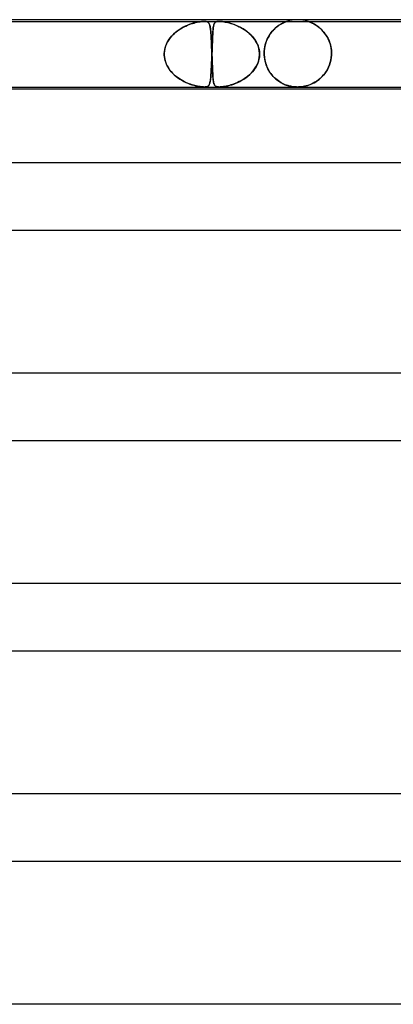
# Model space of a CAD drawing. Header units: millimetres. Extents: x -385 to 385, y -2 to 250.
# Tile 32 of 84: x -101 to -78, y 192 to 250. Entities that reach past the tile are written whole.
import ezdxf

# ---------------------------------------------------------------- set-up
doc = ezdxf.new("R2010")
doc.units = ezdxf.units.MM
doc.layers.add('HIDDEN', color=7, linetype='Continuous')
doc.layers.add('THICK', color=7, linetype='Continuous')

msp = doc.modelspace()

# ---------------------------------------------------------------- linework, layer by layer
at = {"layer": 'HIDDEN'}
for p, q in [((-103.503, 249.9), (-89.537, 249.9)), ((-90.235, 249.776), (-90.142, 249.803)), ((-90.091, 249.816), (-90.199, 249.787)), ((-90.142, 249.803), (-90.051, 249.826)), ((-89.989, 249.841), (-90.091, 249.816)), ((-90.051, 249.826), (-89.959, 249.847)), ((-89.89, 249.861), (-89.989, 249.841)), ((-89.959, 249.847), (-89.866, 249.865)), ((-89.793, 249.878), (-89.89, 249.861)), ((-89.866, 249.865), (-89.777, 249.88)), ((-89.7, 249.89), (-89.793, 249.878)), ((-89.777, 249.88), (-89.691, 249.891)), ((-89.614, 249.897), (-89.7, 249.89)), ((-89.691, 249.891), (-89.611, 249.898)), ((-89.537, 249.9), (-89.614, 249.897)), ((-89.611, 249.898), (-89.537, 249.9)), ((-89.537, 249.9), (-89.471, 249.897)), ((-89.473, 249.898), (-89.537, 249.9)), ((-89.537, 249.9), (-88.655, 249.9)), ((-89.421, 249.891), (-89.473, 249.898)), ((-89.471, 249.897), (-89.416, 249.89)), ((-89.378, 249.88), (-89.421, 249.891)), ((-89.416, 249.89), (-89.371, 249.878)), ((-89.343, 249.865), (-89.378, 249.88)), ((-89.371, 249.878), (-89.335, 249.861)), ((-89.314, 249.847), (-89.343, 249.865)), ((-89.335, 249.861), (-89.306, 249.841)), ((-89.291, 249.826), (-89.314, 249.847)), ((-89.306, 249.841), (-89.282, 249.816)), ((-89.271, 249.803), (-89.291, 249.826)), ((-89.282, 249.816), (-89.26, 249.787)), ((-89.254, 249.776), (-89.271, 249.803)), ((-88.943, 249.758), (-88.923, 249.795)), ((-88.917, 249.804), (-88.933, 249.778)), ((-88.923, 249.795), (-88.899, 249.826)), ((-88.899, 249.826), (-88.917, 249.804)), ((-88.899, 249.826), (-88.87, 249.851)), ((-88.878, 249.845), (-88.899, 249.826)), ((-88.854, 249.861), (-88.878, 249.845)), ((-88.87, 249.851), (-88.835, 249.871)), ((-88.827, 249.875), (-88.854, 249.861)), ((-88.835, 249.871), (-88.796, 249.885)), ((-88.794, 249.886), (-88.827, 249.875)), ((-88.796, 249.885), (-88.753, 249.894)), ((-88.754, 249.893), (-88.794, 249.886)), ((-88.708, 249.898), (-88.754, 249.893)), ((-88.753, 249.894), (-88.707, 249.898)), ((-88.654, 249.9), (-88.708, 249.898)), ((-88.707, 249.898), (-88.655, 249.9)), ((-88.655, 249.9), (-88.594, 249.898)), ((-88.654, 249.9), (-74.688, 249.9)), ((-88.594, 249.898), (-88.653, 249.9)), ((-88.528, 249.894), (-88.594, 249.898)), ((-88.594, 249.898), (-88.527, 249.894)), ((-88.449, 249.885), (-88.528, 249.894)), ((-88.527, 249.894), (-88.455, 249.886)), ((-88.455, 249.886), (-88.38, 249.875)), ((-88.356, 249.871), (-88.449, 249.885)), ((-88.38, 249.875), (-88.303, 249.862)), ((-88.25, 249.851), (-88.356, 249.871)), ((-88.303, 249.862), (-88.223, 249.846)), ((-88.137, 249.826), (-88.25, 249.851)), ((-88.223, 249.846), (-88.139, 249.827)), ((-88.139, 249.827), (-88.051, 249.804)), ((-88.019, 249.795), (-88.137, 249.826)), ((-88.051, 249.804), (-87.96, 249.778)), ((-87.896, 249.758), (-88.019, 249.795)), ((-84.878, 249.796), (-84.943, 249.762)), ((-84.925, 249.771), (-84.865, 249.802)), ((-84.817, 249.825), (-84.878, 249.796)), ((-84.865, 249.802), (-84.809, 249.828)), ((-84.764, 249.848), (-84.817, 249.825)), ((-84.809, 249.828), (-84.76, 249.85)), ((-84.72, 249.866), (-84.764, 249.848)), ((-84.76, 249.85), (-84.717, 249.867)), ((-84.687, 249.878), (-84.72, 249.866)), ((-84.717, 249.867), (-84.684, 249.879)), ((-84.663, 249.887), (-84.687, 249.878)), ((-84.684, 249.879), (-84.66, 249.888)), ((-84.646, 249.893), (-84.663, 249.887)), ((-84.66, 249.888), (-84.643, 249.894)), ((-84.635, 249.897), (-84.646, 249.893)), ((-84.643, 249.894), (-84.632, 249.898)), ((-84.628, 249.899), (-84.635, 249.897)), ((-84.632, 249.898), (-84.626, 249.9)), ((-84.625, 249.9), (-84.628, 249.899)), ((-84.626, 249.9), (-84.625, 249.9)), ((-83.374, 249.899), (-83.375, 249.9)), ((-83.375, 249.9), (-83.368, 249.898)), ((-83.364, 249.896), (-83.374, 249.899)), ((-83.368, 249.898), (-83.353, 249.893)), ((-83.343, 249.889), (-83.364, 249.896)), ((-83.353, 249.893), (-83.331, 249.885)), ((-83.311, 249.878), (-83.343, 249.889)), ((-83.331, 249.885), (-83.304, 249.875)), ((-83.266, 249.861), (-83.311, 249.878)), ((-83.304, 249.875), (-83.273, 249.863)), ((-83.273, 249.863), (-83.239, 249.85)), ((-83.21, 249.838), (-83.266, 249.861)), ((-83.239, 249.85), (-83.204, 249.835)), ((-83.144, 249.809), (-83.21, 249.838)), ((-83.204, 249.835), (-83.165, 249.818)), ((-83.165, 249.818), (-83.122, 249.798)), ((-83.071, 249.773), (-83.144, 249.809)), ((-83.122, 249.798), (-83.077, 249.776)), ((-91.254, 249.235), (-91.361, 249.139)), ((-91.313, 249.184), (-91.226, 249.259)), ((-91.143, 249.324), (-91.254, 249.235)), ((-91.226, 249.259), (-91.135, 249.33)), ((-91.028, 249.405), (-91.143, 249.324)), ((-91.135, 249.33), (-91.04, 249.397)), ((-91.04, 249.397), (-90.942, 249.46)), ((-90.91, 249.479), (-91.028, 249.405)), ((-90.942, 249.46), (-90.842, 249.519)), ((-90.79, 249.547), (-90.91, 249.479)), ((-90.842, 249.519), (-90.74, 249.573)), ((-90.67, 249.608), (-90.79, 249.547)), ((-90.74, 249.573), (-90.636, 249.623)), ((-90.548, 249.662), (-90.67, 249.608)), ((-90.636, 249.623), (-90.533, 249.669)), ((-90.429, 249.71), (-90.548, 249.662)), ((-90.533, 249.669), (-90.431, 249.709)), ((-90.431, 249.709), (-90.332, 249.745)), ((-90.312, 249.751), (-90.429, 249.71)), ((-90.332, 249.745), (-90.235, 249.776)), ((-90.199, 249.787), (-90.312, 249.751)), ((-89.26, 249.787), (-89.242, 249.751)), ((-89.239, 249.745), (-89.254, 249.776)), ((-89.242, 249.751), (-89.225, 249.71)), ((-89.225, 249.709), (-89.239, 249.745)), ((-89.225, 249.71), (-89.211, 249.662)), ((-89.212, 249.669), (-89.225, 249.709)), ((-89.201, 249.623), (-89.212, 249.669)), ((-89.211, 249.662), (-89.197, 249.608)), ((-89.191, 249.573), (-89.201, 249.623)), ((-89.197, 249.608), (-89.186, 249.547)), ((-89.181, 249.519), (-89.191, 249.573)), ((-89.186, 249.547), (-89.175, 249.479)), ((-89.173, 249.46), (-89.181, 249.519)), ((-89.175, 249.479), (-89.165, 249.405)), ((-89.165, 249.397), (-89.173, 249.46)), ((-89.165, 249.405), (-89.157, 249.324)), ((-89.157, 249.33), (-89.165, 249.397)), ((-89.151, 249.259), (-89.157, 249.33)), ((-89.157, 249.324), (-89.149, 249.235)), ((-89.144, 249.184), (-89.151, 249.259)), ((-89.149, 249.235), (-89.141, 249.139)), ((-89.033, 249.183), (-89.026, 249.282)), ((-89.028, 249.264), (-89.033, 249.186)), ((-89.022, 249.339), (-89.028, 249.264)), ((-89.026, 249.282), (-89.019, 249.374)), ((-89.015, 249.409), (-89.022, 249.339)), ((-89.019, 249.374), (-89.01, 249.458)), ((-89.008, 249.473), (-89.015, 249.409)), ((-89.01, 249.458), (-89, 249.535)), ((-89, 249.531), (-89.008, 249.473)), ((-89, 249.535), (-88.988, 249.603)), ((-88.992, 249.585), (-89, 249.531)), ((-88.982, 249.633), (-88.992, 249.585)), ((-88.988, 249.603), (-88.975, 249.663)), ((-88.972, 249.676), (-88.982, 249.633)), ((-88.975, 249.663), (-88.96, 249.714)), ((-88.96, 249.714), (-88.972, 249.676)), ((-88.96, 249.714), (-88.943, 249.758)), ((-88.947, 249.748), (-88.96, 249.714)), ((-88.933, 249.778), (-88.947, 249.748)), ((-87.96, 249.778), (-87.867, 249.748)), ((-87.77, 249.714), (-87.896, 249.758)), ((-87.867, 249.748), (-87.771, 249.715)), ((-87.771, 249.715), (-87.672, 249.676)), ((-87.639, 249.663), (-87.77, 249.714)), ((-87.672, 249.676), (-87.571, 249.633)), ((-87.505, 249.603), (-87.639, 249.663)), ((-87.571, 249.633), (-87.468, 249.585)), ((-87.371, 249.535), (-87.505, 249.603)), ((-87.468, 249.585), (-87.365, 249.532)), ((-87.236, 249.458), (-87.371, 249.535)), ((-87.365, 249.532), (-87.262, 249.474)), ((-87.262, 249.474), (-87.16, 249.41)), ((-87.106, 249.374), (-87.236, 249.458)), ((-87.16, 249.41), (-87.058, 249.34)), ((-86.982, 249.282), (-87.106, 249.374)), ((-87.058, 249.34), (-86.96, 249.265)), ((-86.863, 249.183), (-86.982, 249.282)), ((-86.96, 249.265), (-86.867, 249.186)), ((-85.628, 249.142), (-85.563, 249.231)), ((-85.549, 249.249), (-85.62, 249.153)), ((-85.563, 249.231), (-85.496, 249.314)), ((-85.475, 249.338), (-85.549, 249.249)), ((-85.496, 249.314), (-85.426, 249.392)), ((-85.399, 249.419), (-85.475, 249.338)), ((-85.426, 249.392), (-85.353, 249.464)), ((-85.322, 249.493), (-85.399, 249.419)), ((-85.353, 249.464), (-85.279, 249.531)), ((-85.244, 249.56), (-85.322, 249.493)), ((-85.279, 249.531), (-85.205, 249.591)), ((-85.166, 249.621), (-85.244, 249.56)), ((-85.205, 249.591), (-85.131, 249.645)), ((-85.089, 249.675), (-85.166, 249.621)), ((-85.131, 249.645), (-85.06, 249.693)), ((-85.014, 249.721), (-85.089, 249.675)), ((-85.06, 249.693), (-84.991, 249.735)), ((-84.943, 249.762), (-85.014, 249.721)), ((-84.991, 249.735), (-84.925, 249.771)), ((-83.077, 249.776), (-83.029, 249.751)), ((-82.992, 249.73), (-83.071, 249.773)), ((-83.029, 249.751), (-82.979, 249.722)), ((-82.909, 249.679), (-82.992, 249.73)), ((-82.979, 249.722), (-82.928, 249.691)), ((-82.928, 249.691), (-82.874, 249.657)), ((-82.822, 249.621), (-82.909, 249.679)), ((-82.874, 249.657), (-82.82, 249.619)), ((-82.735, 249.555), (-82.822, 249.621)), ((-82.82, 249.619), (-82.765, 249.579)), ((-82.765, 249.579), (-82.71, 249.535)), ((-82.647, 249.481), (-82.735, 249.555)), ((-82.71, 249.535), (-82.655, 249.488)), ((-82.655, 249.488), (-82.6, 249.438)), ((-82.559, 249.398), (-82.647, 249.481)), ((-82.6, 249.438), (-82.546, 249.384)), ((-82.474, 249.307), (-82.559, 249.398)), ((-82.546, 249.384), (-82.493, 249.328)), ((-82.493, 249.328), (-82.44, 249.268)), ((-82.392, 249.208), (-82.474, 249.307)), ((-82.44, 249.268), (-82.39, 249.205)), ((-91.785, 248.545), (-91.736, 248.647)), ((-91.714, 248.687), (-91.779, 248.559)), ((-91.736, 248.647), (-91.68, 248.746)), ((-91.639, 248.81), (-91.714, 248.687)), ((-91.68, 248.746), (-91.618, 248.841)), ((-91.554, 248.926), (-91.639, 248.81)), ((-91.618, 248.841), (-91.549, 248.933)), ((-91.461, 249.036), (-91.554, 248.926)), ((-91.549, 248.933), (-91.476, 249.021)), ((-91.476, 249.021), (-91.397, 249.104)), ((-91.361, 249.139), (-91.461, 249.036)), ((-91.397, 249.104), (-91.313, 249.184)), ((-89.138, 249.104), (-89.144, 249.184)), ((-89.141, 249.139), (-89.134, 249.036)), ((-89.133, 249.021), (-89.138, 249.104)), ((-89.134, 249.036), (-89.127, 248.926)), ((-89.127, 248.933), (-89.133, 249.021)), ((-89.122, 248.841), (-89.127, 248.933)), ((-89.127, 248.926), (-89.12, 248.81)), ((-89.117, 248.746), (-89.122, 248.841)), ((-89.12, 248.81), (-89.114, 248.687)), ((-89.112, 248.647), (-89.117, 248.746)), ((-89.114, 248.687), (-89.108, 248.559)), ((-89.108, 248.545), (-89.112, 248.647)), ((-89.059, 248.646), (-89.063, 248.545)), ((-89.062, 248.58), (-89.057, 248.714)), ((-89.056, 248.744), (-89.059, 248.646)), ((-89.057, 248.714), (-89.051, 248.841)), ((-89.052, 248.838), (-89.056, 248.744)), ((-89.047, 248.93), (-89.052, 248.838)), ((-89.051, 248.841), (-89.046, 248.962)), ((-89.043, 249.019), (-89.047, 248.93)), ((-89.046, 248.962), (-89.04, 249.076)), ((-89.038, 249.104), (-89.043, 249.019)), ((-89.04, 249.076), (-89.033, 249.183)), ((-89.033, 249.186), (-89.038, 249.104)), ((-86.867, 249.186), (-86.78, 249.104)), ((-86.752, 249.076), (-86.863, 249.183)), ((-86.78, 249.104), (-86.699, 249.019)), ((-86.649, 248.962), (-86.752, 249.076)), ((-86.699, 249.019), (-86.623, 248.931)), ((-86.556, 248.841), (-86.649, 248.962)), ((-86.623, 248.931), (-86.554, 248.839)), ((-86.473, 248.714), (-86.556, 248.841)), ((-86.554, 248.839), (-86.491, 248.744)), ((-86.491, 248.744), (-86.435, 248.646)), ((-86.402, 248.58), (-86.473, 248.714)), ((-86.435, 248.646), (-86.386, 248.545)), ((-85.855, 248.697), (-85.897, 248.567)), ((-85.881, 248.619), (-85.841, 248.734)), ((-85.805, 248.821), (-85.855, 248.697)), ((-85.841, 248.734), (-85.795, 248.843)), ((-85.749, 248.939), (-85.805, 248.821)), ((-85.795, 248.843), (-85.744, 248.948)), ((-85.687, 249.049), (-85.749, 248.939)), ((-85.744, 248.948), (-85.688, 249.048)), ((-85.688, 249.048), (-85.628, 249.142)), ((-85.62, 249.153), (-85.687, 249.049)), ((-82.314, 249.1), (-82.392, 249.208)), ((-82.39, 249.205), (-82.34, 249.138)), ((-82.34, 249.138), (-82.293, 249.068)), ((-82.242, 248.985), (-82.314, 249.1)), ((-82.293, 249.068), (-82.248, 248.994)), ((-82.248, 248.994), (-82.205, 248.918)), ((-82.176, 248.862), (-82.242, 248.985)), ((-82.205, 248.918), (-82.165, 248.838)), ((-82.118, 248.731), (-82.176, 248.862)), ((-82.165, 248.838), (-82.128, 248.755)), ((-82.128, 248.755), (-82.094, 248.669)), ((-82.069, 248.594), (-82.118, 248.731)), ((-82.094, 248.669), (-82.064, 248.58)), ((-91.899, 248.144), (-91.911, 248)), ((-91.911, 248), (-91.903, 248.112)), ((-91.903, 248.112), (-91.886, 248.223)), ((-91.872, 248.286), (-91.899, 248.144)), ((-91.886, 248.223), (-91.86, 248.332)), ((-91.832, 248.424), (-91.872, 248.286)), ((-91.86, 248.332), (-91.827, 248.439)), ((-91.779, 248.559), (-91.832, 248.424)), ((-91.827, 248.439), (-91.785, 248.545)), ((-89.108, 248.559), (-89.102, 248.424)), ((-89.103, 248.439), (-89.108, 248.545)), ((-89.099, 248.332), (-89.103, 248.439)), ((-89.102, 248.424), (-89.097, 248.286)), ((-89.094, 248.223), (-89.099, 248.332)), ((-89.097, 248.286), (-89.091, 248.144)), ((-89.09, 248.112), (-89.094, 248.223)), ((-89.091, 248.144), (-89.086, 248)), ((-89.086, 248), (-89.09, 248.112)), ((-89.082, 248), (-89.077, 248.149)), ((-89.078, 248.113), (-89.082, 248)), ((-89.075, 248.225), (-89.078, 248.113)), ((-89.077, 248.149), (-89.072, 248.296)), ((-89.071, 248.334), (-89.075, 248.225)), ((-89.072, 248.296), (-89.067, 248.44)), ((-89.067, 248.441), (-89.071, 248.334)), ((-89.067, 248.44), (-89.062, 248.58)), ((-89.063, 248.545), (-89.067, 248.441)), ((-86.344, 248.44), (-86.402, 248.58)), ((-86.386, 248.545), (-86.344, 248.441)), ((-86.344, 248.441), (-86.31, 248.334)), ((-86.3, 248.296), (-86.344, 248.44)), ((-86.31, 248.334), (-86.284, 248.225)), ((-86.271, 248.149), (-86.3, 248.296)), ((-86.284, 248.225), (-86.266, 248.113)), ((-86.257, 248), (-86.271, 248.149)), ((-86.266, 248.113), (-86.257, 248)), ((-85.972, 248.147), (-85.977, 248)), ((-85.977, 248), (-85.973, 248.128)), ((-85.973, 248.128), (-85.961, 248.254)), ((-85.956, 248.29), (-85.972, 248.147)), ((-85.961, 248.254), (-85.942, 248.379)), ((-85.931, 248.431), (-85.956, 248.29)), ((-85.942, 248.379), (-85.915, 248.501)), ((-85.897, 248.567), (-85.931, 248.431)), ((-85.915, 248.501), (-85.881, 248.619)), ((-82.029, 248.452), (-82.069, 248.594)), ((-82.064, 248.58), (-82.038, 248.488)), ((-82.038, 248.488), (-82.016, 248.393)), ((-82, 248.305), (-82.029, 248.452)), ((-82.016, 248.393), (-81.999, 248.297)), ((-81.982, 248.153), (-82, 248.305)), ((-81.999, 248.297), (-81.986, 248.2)), ((-81.986, 248.2), (-81.978, 248.101)), ((-81.976, 248), (-81.982, 248.153)), ((-81.978, 248.101), (-81.976, 248)), ((-91.912, 247.983), (-91.911, 248)), ((-91.911, 248), (-91.912, 247.983)), ((-91.912, 247.967), (-91.912, 247.983)), ((-91.912, 247.983), (-91.912, 247.967)), ((-91.912, 247.95), (-91.912, 247.967)), ((-91.912, 247.967), (-91.912, 247.95)), ((-91.912, 247.933), (-91.912, 247.95)), ((-91.912, 247.95), (-91.912, 247.933)), ((-91.912, 247.917), (-91.912, 247.933)), ((-91.912, 247.933), (-91.912, 247.917)), ((-91.911, 247.9), (-91.912, 247.917)), ((-91.912, 247.917), (-91.911, 247.9)), ((-91.903, 247.791), (-91.911, 247.9)), ((-91.911, 247.9), (-91.9, 247.767)), ((-91.887, 247.682), (-91.903, 247.791)), ((-91.9, 247.767), (-91.877, 247.635)), ((-91.862, 247.575), (-91.887, 247.682)), ((-91.877, 247.635), (-91.842, 247.506)), ((-91.83, 247.47), (-91.862, 247.575)), ((-91.842, 247.506), (-91.795, 247.379)), ((-91.79, 247.367), (-91.83, 247.47)), ((-89.108, 247.328), (-89.102, 247.465)), ((-89.099, 247.542), (-89.104, 247.426)), ((-89.102, 247.465), (-89.097, 247.607)), ((-89.095, 247.66), (-89.099, 247.542)), ((-89.097, 247.607), (-89.091, 247.752)), ((-89.09, 247.78), (-89.095, 247.66)), ((-89.091, 247.752), (-89.086, 247.9)), ((-89.086, 247.9), (-89.09, 247.78)), ((-89.086, 248), (-89.086, 247.983)), ((-89.086, 247.983), (-89.086, 248)), ((-89.086, 247.983), (-89.085, 247.967)), ((-89.085, 247.967), (-89.086, 247.983)), ((-89.085, 247.917), (-89.086, 247.9)), ((-89.086, 247.9), (-89.085, 247.917)), ((-89.085, 247.967), (-89.084, 247.95)), ((-89.084, 247.95), (-89.085, 247.967)), ((-89.084, 247.95), (-89.085, 247.933)), ((-89.085, 247.933), (-89.084, 247.95)), ((-89.085, 247.933), (-89.085, 247.917)), ((-89.085, 247.917), (-89.085, 247.933)), ((-89.083, 247.967), (-89.084, 247.95)), ((-89.084, 247.95), (-89.083, 247.967)), ((-89.084, 247.95), (-89.084, 247.933)), ((-89.084, 247.933), (-89.084, 247.95)), ((-89.084, 247.933), (-89.083, 247.917)), ((-89.083, 247.917), (-89.084, 247.933)), ((-89.082, 248), (-89.083, 247.983)), ((-89.083, 247.983), (-89.082, 248)), ((-89.083, 247.983), (-89.083, 247.967)), ((-89.083, 247.967), (-89.083, 247.983)), ((-89.083, 247.917), (-89.083, 247.9)), ((-89.083, 247.9), (-89.083, 247.917)), ((-89.083, 247.9), (-89.078, 247.767)), ((-89.079, 247.791), (-89.083, 247.9)), ((-89.075, 247.682), (-89.079, 247.791)), ((-89.078, 247.767), (-89.073, 247.635)), ((-89.071, 247.575), (-89.075, 247.682)), ((-89.073, 247.635), (-89.069, 247.506)), ((-89.067, 247.47), (-89.071, 247.575)), ((-89.069, 247.506), (-89.064, 247.379)), ((-89.064, 247.367), (-89.067, 247.47)), ((-86.398, 247.328), (-86.342, 247.465)), ((-86.316, 247.542), (-86.356, 247.426)), ((-86.342, 247.465), (-86.299, 247.607)), ((-86.287, 247.66), (-86.316, 247.542)), ((-86.299, 247.607), (-86.271, 247.752)), ((-86.267, 247.78), (-86.287, 247.66)), ((-86.271, 247.752), (-86.257, 247.9)), ((-86.257, 247.9), (-86.267, 247.78)), ((-86.257, 247.983), (-86.257, 248)), ((-86.257, 248), (-86.257, 247.983)), ((-86.257, 247.967), (-86.257, 247.983)), ((-86.257, 247.983), (-86.257, 247.967)), ((-86.257, 247.95), (-86.257, 247.967)), ((-86.257, 247.967), (-86.257, 247.95)), ((-86.257, 247.933), (-86.257, 247.95)), ((-86.257, 247.95), (-86.257, 247.933)), ((-86.257, 247.917), (-86.257, 247.933)), ((-86.257, 247.933), (-86.257, 247.917)), ((-86.257, 247.9), (-86.257, 247.917)), ((-86.257, 247.917), (-86.257, 247.9)), ((-85.977, 247.983), (-85.977, 248)), ((-85.977, 248), (-85.977, 247.983)), ((-85.976, 247.967), (-85.977, 247.983)), ((-85.977, 247.983), (-85.976, 247.967)), ((-85.976, 247.95), (-85.976, 247.967)), ((-85.976, 247.967), (-85.976, 247.95)), ((-85.976, 247.933), (-85.976, 247.95)), ((-85.976, 247.95), (-85.976, 247.933)), ((-85.975, 247.917), (-85.976, 247.933)), ((-85.976, 247.933), (-85.975, 247.917)), ((-85.974, 247.9), (-85.975, 247.917)), ((-85.975, 247.917), (-85.974, 247.9)), ((-85.974, 247.9), (-85.967, 247.806)), ((-85.964, 247.775), (-85.974, 247.9)), ((-85.967, 247.806), (-85.956, 247.713)), ((-85.947, 247.652), (-85.964, 247.775)), ((-85.956, 247.713), (-85.941, 247.621)), ((-85.922, 247.531), (-85.947, 247.652)), ((-85.941, 247.621), (-85.921, 247.53)), ((-85.89, 247.413), (-85.922, 247.531)), ((-85.921, 247.53), (-85.898, 247.44)), ((-82.052, 247.455), (-82.099, 247.314)), ((-82.098, 247.317), (-82.052, 247.455)), ((-82.016, 247.601), (-82.052, 247.455)), ((-82.052, 247.455), (-82.017, 247.6)), ((-82.017, 247.6), (-81.992, 247.749)), ((-81.992, 247.749), (-82.016, 247.601)), ((-81.992, 247.749), (-81.978, 247.9)), ((-81.978, 247.9), (-81.992, 247.749)), ((-81.977, 247.917), (-81.978, 247.9)), ((-81.978, 247.9), (-81.977, 247.917)), ((-81.976, 247.95), (-81.977, 247.933)), ((-81.977, 247.933), (-81.976, 247.95)), ((-81.977, 247.933), (-81.977, 247.917)), ((-81.977, 247.917), (-81.977, 247.933)), ((-81.976, 248), (-81.976, 247.983)), ((-81.976, 247.983), (-81.976, 248)), ((-81.976, 247.983), (-81.976, 247.967)), ((-81.976, 247.967), (-81.976, 247.983)), ((-81.976, 247.967), (-81.976, 247.95)), ((-81.976, 247.95), (-81.976, 247.967)), ((-91.795, 247.379), (-91.737, 247.257)), ((-91.743, 247.268), (-91.79, 247.367)), ((-91.69, 247.172), (-91.743, 247.268)), ((-91.737, 247.257), (-91.67, 247.139)), ((-91.631, 247.079), (-91.69, 247.172)), ((-91.67, 247.139), (-91.594, 247.027)), ((-91.567, 246.99), (-91.631, 247.079)), ((-91.594, 247.027), (-91.51, 246.919)), ((-91.497, 246.905), (-91.567, 246.99)), ((-91.51, 246.919), (-91.418, 246.818)), ((-91.423, 246.824), (-91.497, 246.905)), ((-89.13, 246.905), (-89.136, 246.814)), ((-89.134, 246.843), (-89.127, 246.954)), ((-89.124, 247.001), (-89.13, 246.905)), ((-89.127, 246.954), (-89.121, 247.072)), ((-89.119, 247.101), (-89.124, 247.001)), ((-89.121, 247.072), (-89.114, 247.196)), ((-89.114, 247.206), (-89.119, 247.101)), ((-89.114, 247.196), (-89.108, 247.328)), ((-89.109, 247.314), (-89.114, 247.206)), ((-89.104, 247.426), (-89.109, 247.314)), ((-89.064, 247.379), (-89.059, 247.257)), ((-89.06, 247.268), (-89.064, 247.367)), ((-89.056, 247.172), (-89.06, 247.268)), ((-89.059, 247.257), (-89.055, 247.139)), ((-89.052, 247.079), (-89.056, 247.172)), ((-89.055, 247.139), (-89.05, 247.027)), ((-89.048, 246.99), (-89.052, 247.079)), ((-89.05, 247.027), (-89.045, 246.919)), ((-89.044, 246.905), (-89.048, 246.99)), ((-89.045, 246.919), (-89.039, 246.818)), ((-89.039, 246.824), (-89.044, 246.905)), ((-86.676, 246.905), (-86.761, 246.814)), ((-86.733, 246.843), (-86.635, 246.954)), ((-86.598, 247.001), (-86.676, 246.905)), ((-86.635, 246.954), (-86.546, 247.072)), ((-86.526, 247.101), (-86.598, 247.001)), ((-86.546, 247.072), (-86.467, 247.196)), ((-86.461, 247.206), (-86.526, 247.101)), ((-86.467, 247.196), (-86.398, 247.328)), ((-86.404, 247.314), (-86.461, 247.206)), ((-86.356, 247.426), (-86.404, 247.314)), ((-85.898, 247.44), (-85.87, 247.351)), ((-85.852, 247.298), (-85.89, 247.413)), ((-85.87, 247.351), (-85.839, 247.265)), ((-85.807, 247.188), (-85.852, 247.298)), ((-85.839, 247.265), (-85.804, 247.181)), ((-85.758, 247.082), (-85.807, 247.188)), ((-85.804, 247.181), (-85.766, 247.1)), ((-85.766, 247.1), (-85.725, 247.021)), ((-85.703, 246.982), (-85.758, 247.082)), ((-85.725, 247.021), (-85.681, 246.945)), ((-85.644, 246.886), (-85.703, 246.982)), ((-85.681, 246.945), (-85.634, 246.872)), ((-85.58, 246.795), (-85.644, 246.886)), ((-85.634, 246.872), (-85.584, 246.801)), ((-82.294, 246.927), (-82.374, 246.812)), ((-82.363, 246.827), (-82.286, 246.938)), ((-82.221, 247.049), (-82.294, 246.927)), ((-82.286, 246.938), (-82.216, 247.058)), ((-82.155, 247.178), (-82.221, 247.049)), ((-82.216, 247.058), (-82.153, 247.184)), ((-82.099, 247.314), (-82.155, 247.178)), ((-82.153, 247.184), (-82.098, 247.317)), ((-91.345, 246.747), (-91.423, 246.824)), ((-91.418, 246.818), (-91.319, 246.722)), ((-91.264, 246.673), (-91.345, 246.747)), ((-91.319, 246.722), (-91.215, 246.632)), ((-91.179, 246.604), (-91.264, 246.673)), ((-91.215, 246.632), (-91.105, 246.549)), ((-91.091, 246.538), (-91.179, 246.604)), ((-91.105, 246.549), (-90.991, 246.471)), ((-91, 246.477), (-91.091, 246.538)), ((-90.907, 246.419), (-91, 246.477)), ((-90.991, 246.471), (-90.872, 246.399)), ((-90.813, 246.365), (-90.907, 246.419)), ((-90.872, 246.399), (-90.751, 246.333)), ((-90.718, 246.316), (-90.813, 246.365)), ((-90.751, 246.333), (-90.63, 246.274)), ((-90.624, 246.271), (-90.718, 246.316)), ((-89.191, 246.32), (-89.201, 246.271)), ((-89.2, 246.276), (-89.188, 246.335)), ((-89.181, 246.374), (-89.191, 246.32)), ((-89.188, 246.335), (-89.177, 246.401)), ((-89.172, 246.434), (-89.181, 246.374)), ((-89.177, 246.401), (-89.167, 246.474)), ((-89.164, 246.499), (-89.172, 246.434)), ((-89.167, 246.474), (-89.158, 246.555)), ((-89.157, 246.57), (-89.164, 246.499)), ((-89.158, 246.555), (-89.15, 246.643)), ((-89.149, 246.647), (-89.157, 246.57)), ((-89.15, 246.643), (-89.142, 246.739)), ((-89.143, 246.728), (-89.149, 246.647)), ((-89.136, 246.814), (-89.143, 246.728)), ((-89.142, 246.739), (-89.134, 246.843)), ((-89.035, 246.747), (-89.039, 246.824)), ((-89.039, 246.818), (-89.033, 246.722)), ((-89.03, 246.673), (-89.035, 246.747)), ((-89.033, 246.722), (-89.027, 246.632)), ((-89.025, 246.604), (-89.03, 246.673)), ((-89.027, 246.632), (-89.02, 246.549)), ((-89.019, 246.538), (-89.025, 246.604)), ((-89.02, 246.549), (-89.012, 246.471)), ((-89.013, 246.477), (-89.019, 246.538)), ((-89.006, 246.419), (-89.013, 246.477)), ((-89.012, 246.471), (-89.004, 246.399)), ((-88.999, 246.365), (-89.006, 246.419)), ((-89.004, 246.399), (-88.994, 246.333)), ((-88.991, 246.316), (-88.999, 246.365)), ((-88.994, 246.333), (-88.983, 246.274)), ((-88.982, 246.271), (-88.991, 246.316)), ((-87.457, 246.32), (-87.561, 246.271)), ((-87.55, 246.276), (-87.427, 246.335)), ((-87.353, 246.374), (-87.457, 246.32)), ((-87.427, 246.335), (-87.305, 246.401)), ((-87.249, 246.434), (-87.353, 246.374)), ((-87.305, 246.401), (-87.184, 246.474)), ((-87.145, 246.499), (-87.249, 246.434)), ((-87.184, 246.474), (-87.065, 246.555)), ((-87.044, 246.57), (-87.145, 246.499)), ((-87.065, 246.555), (-86.95, 246.643)), ((-86.945, 246.647), (-87.044, 246.57)), ((-86.95, 246.643), (-86.838, 246.739)), ((-86.85, 246.728), (-86.945, 246.647)), ((-86.761, 246.814), (-86.85, 246.728)), ((-86.838, 246.739), (-86.733, 246.843)), ((-85.584, 246.801), (-85.532, 246.733)), ((-85.513, 246.71), (-85.58, 246.795)), ((-85.532, 246.733), (-85.478, 246.669)), ((-85.443, 246.629), (-85.513, 246.71)), ((-85.478, 246.669), (-85.422, 246.607)), ((-85.37, 246.555), (-85.443, 246.629)), ((-85.422, 246.607), (-85.363, 246.548)), ((-85.294, 246.485), (-85.37, 246.555)), ((-85.363, 246.548), (-85.303, 246.493)), ((-85.303, 246.493), (-85.241, 246.44)), ((-85.216, 246.421), (-85.294, 246.485)), ((-85.241, 246.44), (-85.177, 246.391)), ((-85.137, 246.361), (-85.216, 246.421)), ((-85.177, 246.391), (-85.113, 246.345)), ((-85.056, 246.307), (-85.137, 246.361)), ((-85.113, 246.345), (-85.049, 246.303)), ((-84.974, 246.257), (-85.056, 246.307)), ((-85.049, 246.303), (-84.985, 246.264)), ((-82.962, 246.286), (-83.067, 246.227)), ((-83.013, 246.256), (-82.915, 246.314)), ((-82.856, 246.353), (-82.962, 246.286)), ((-82.915, 246.314), (-82.818, 246.38)), ((-82.751, 246.429), (-82.856, 246.353)), ((-82.818, 246.38), (-82.721, 246.453)), ((-82.65, 246.513), (-82.751, 246.429)), ((-82.721, 246.453), (-82.625, 246.535)), ((-82.552, 246.605), (-82.65, 246.513)), ((-82.625, 246.535), (-82.533, 246.625)), ((-82.46, 246.705), (-82.552, 246.605)), ((-82.533, 246.625), (-82.446, 246.722)), ((-82.374, 246.812), (-82.46, 246.705)), ((-82.446, 246.722), (-82.363, 246.827)), ((-90.63, 246.274), (-90.509, 246.222)), ((-90.531, 246.231), (-90.624, 246.271)), ((-90.44, 246.195), (-90.531, 246.231)), ((-90.509, 246.222), (-90.391, 246.176)), ((-90.35, 246.162), (-90.44, 246.195)), ((-90.391, 246.176), (-90.275, 246.137)), ((-90.264, 246.133), (-90.35, 246.162)), ((-90.275, 246.137), (-90.164, 246.104)), ((-90.18, 246.108), (-90.264, 246.133)), ((-90.099, 246.086), (-90.18, 246.108)), ((-90.164, 246.104), (-90.058, 246.076)), ((-90.021, 246.067), (-90.099, 246.086)), ((-90.058, 246.076), (-89.959, 246.053)), ((-89.942, 246.049), (-90.021, 246.067)), ((-89.959, 246.053), (-89.867, 246.035)), ((-89.863, 246.034), (-89.942, 246.049)), ((-89.867, 246.035), (-89.789, 246.022)), ((-89.786, 246.022), (-89.863, 246.034)), ((-89.789, 246.022), (-89.722, 246.013)), ((-89.713, 246.012), (-89.786, 246.022)), ((-89.722, 246.013), (-89.665, 246.007)), ((-89.647, 246.005), (-89.713, 246.012)), ((-89.665, 246.007), (-89.618, 246.003)), ((-89.588, 246.001), (-89.647, 246.005)), ((-89.618, 246.003), (-89.575, 246.001)), ((-89.536, 246), (-89.588, 246.001)), ((-89.575, 246.001), (-89.536, 246)), ((-89.489, 246.001), (-89.536, 246)), ((-89.536, 246), (-89.501, 246.001)), ((-89.501, 246.001), (-89.468, 246.003)), ((-89.445, 246.005), (-89.489, 246.001)), ((-89.468, 246.003), (-89.437, 246.006)), ((-89.406, 246.012), (-89.445, 246.005)), ((-89.437, 246.006), (-89.406, 246.012)), ((-89.37, 246.022), (-89.406, 246.012)), ((-89.406, 246.012), (-89.375, 246.021)), ((-89.375, 246.021), (-89.344, 246.034)), ((-89.34, 246.036), (-89.37, 246.022)), ((-89.344, 246.034), (-89.314, 246.052)), ((-89.313, 246.053), (-89.34, 246.036)), ((-89.314, 246.052), (-89.288, 246.075)), ((-89.29, 246.073), (-89.313, 246.053)), ((-89.271, 246.096), (-89.29, 246.073)), ((-89.288, 246.075), (-89.265, 246.104)), ((-89.254, 246.123), (-89.271, 246.096)), ((-89.265, 246.104), (-89.246, 246.138)), ((-89.239, 246.153), (-89.254, 246.123)), ((-89.246, 246.138), (-89.229, 246.178)), ((-89.225, 246.187), (-89.239, 246.153)), ((-89.229, 246.178), (-89.214, 246.224)), ((-89.213, 246.227), (-89.225, 246.187)), ((-89.214, 246.224), (-89.2, 246.276)), ((-89.201, 246.271), (-89.213, 246.227)), ((-88.983, 246.274), (-88.97, 246.222)), ((-88.973, 246.231), (-88.982, 246.271)), ((-88.962, 246.195), (-88.973, 246.231)), ((-88.97, 246.222), (-88.956, 246.177)), ((-88.951, 246.162), (-88.962, 246.195)), ((-88.956, 246.177), (-88.94, 246.137)), ((-88.938, 246.133), (-88.951, 246.162)), ((-88.94, 246.137), (-88.921, 246.104)), ((-88.924, 246.108), (-88.938, 246.133)), ((-88.908, 246.086), (-88.924, 246.108)), ((-88.921, 246.104), (-88.899, 246.076)), ((-88.891, 246.067), (-88.908, 246.086)), ((-88.899, 246.076), (-88.874, 246.053)), ((-88.87, 246.049), (-88.891, 246.067)), ((-88.874, 246.053), (-88.846, 246.035)), ((-88.845, 246.034), (-88.87, 246.049)), ((-88.846, 246.035), (-88.816, 246.022)), ((-88.816, 246.022), (-88.845, 246.034)), ((-88.816, 246.022), (-88.785, 246.013)), ((-88.781, 246.012), (-88.816, 246.022)), ((-88.785, 246.013), (-88.754, 246.007)), ((-88.743, 246.005), (-88.781, 246.012)), ((-88.754, 246.007), (-88.722, 246.003)), ((-88.7, 246.001), (-88.743, 246.005)), ((-88.722, 246.003), (-88.689, 246.001)), ((-88.653, 246), (-88.7, 246.001)), ((-88.689, 246.001), (-88.653, 246)), ((-88.653, 246), (-88.614, 246.001)), ((-88.6, 246.001), (-88.653, 246)), ((-88.614, 246.001), (-88.573, 246.003)), ((-88.54, 246.005), (-88.6, 246.001)), ((-88.573, 246.003), (-88.527, 246.006)), ((-88.472, 246.012), (-88.54, 246.005)), ((-88.527, 246.006), (-88.473, 246.012)), ((-88.473, 246.012), (-88.407, 246.021)), ((-88.396, 246.022), (-88.472, 246.012)), ((-88.407, 246.021), (-88.326, 246.034)), ((-88.315, 246.036), (-88.396, 246.022)), ((-88.326, 246.034), (-88.232, 246.052)), ((-88.229, 246.053), (-88.315, 246.036)), ((-88.232, 246.052), (-88.13, 246.075)), ((-88.14, 246.073), (-88.229, 246.053)), ((-88.049, 246.096), (-88.14, 246.073)), ((-88.13, 246.075), (-88.021, 246.104)), ((-87.957, 246.123), (-88.049, 246.096)), ((-88.021, 246.104), (-87.908, 246.138)), ((-87.863, 246.153), (-87.957, 246.123)), ((-87.908, 246.138), (-87.791, 246.178)), ((-87.764, 246.187), (-87.863, 246.153)), ((-87.791, 246.178), (-87.671, 246.224)), ((-87.664, 246.227), (-87.764, 246.187)), ((-87.671, 246.224), (-87.55, 246.276)), ((-87.561, 246.271), (-87.664, 246.227)), ((-84.985, 246.264), (-84.92, 246.228)), ((-84.891, 246.213), (-84.974, 246.257)), ((-84.92, 246.228), (-84.856, 246.195)), ((-84.808, 246.173), (-84.891, 246.213)), ((-84.856, 246.195), (-84.792, 246.166)), ((-84.726, 246.138), (-84.808, 246.173)), ((-84.792, 246.166), (-84.728, 246.139)), ((-84.728, 246.139), (-84.665, 246.116)), ((-84.644, 246.108), (-84.726, 246.138)), ((-84.665, 246.116), (-84.603, 246.094)), ((-84.563, 246.082), (-84.644, 246.108)), ((-84.603, 246.094), (-84.542, 246.076)), ((-84.483, 246.06), (-84.563, 246.082)), ((-84.542, 246.076), (-84.482, 246.06)), ((-84.404, 246.042), (-84.483, 246.06)), ((-84.482, 246.06), (-84.421, 246.046)), ((-84.421, 246.046), (-84.358, 246.033)), ((-84.327, 246.027), (-84.404, 246.042)), ((-84.358, 246.033), (-84.291, 246.022)), ((-84.253, 246.016), (-84.327, 246.027)), ((-84.291, 246.022), (-84.221, 246.013)), ((-84.184, 246.009), (-84.253, 246.016)), ((-84.221, 246.013), (-84.149, 246.006)), ((-84.119, 246.004), (-84.184, 246.009)), ((-84.149, 246.006), (-84.074, 246.001)), ((-84.057, 246.001), (-84.119, 246.004)), ((-84.074, 246.001), (-83.999, 246)), ((-83.997, 246), (-84.057, 246.001)), ((-83.999, 246), (-83.922, 246.001)), ((-83.938, 246.001), (-83.997, 246)), ((-83.879, 246.004), (-83.938, 246.001)), ((-83.922, 246.001), (-83.841, 246.006)), ((-83.816, 246.008), (-83.879, 246.004)), ((-83.841, 246.006), (-83.756, 246.015)), ((-83.745, 246.016), (-83.816, 246.008)), ((-83.756, 246.015), (-83.665, 246.028)), ((-83.666, 246.028), (-83.745, 246.016)), ((-83.576, 246.045), (-83.666, 246.028)), ((-83.665, 246.028), (-83.573, 246.045)), ((-83.479, 246.068), (-83.576, 246.045)), ((-83.573, 246.045), (-83.481, 246.067)), ((-83.481, 246.067), (-83.39, 246.094)), ((-83.379, 246.097), (-83.479, 246.068)), ((-83.39, 246.094), (-83.299, 246.125)), ((-83.277, 246.133), (-83.379, 246.097)), ((-83.299, 246.125), (-83.205, 246.162)), ((-83.173, 246.176), (-83.277, 246.133)), ((-83.205, 246.162), (-83.11, 246.206)), ((-83.067, 246.227), (-83.173, 246.176)), ((-83.11, 246.206), (-83.013, 246.256))]:
    msp.add_line(p, q, dxfattribs=at)
for start, end in [(89.99998, 108.19569), (71.80273, 89.99998)]:
    msp.add_arc((-84, 248), 2, start, end, dxfattribs=at)
at = {"layer": 'THICK'}
for p, q in [((0, 250), (-208, 250)), ((-145.657, 246), (-2, 246)), ((-144.972, 245.9), (-29.698, 245.9)), ((0, 241.5), (-213.75, 241.5)), ((-149.893, 237.5), (-1.763, 237.5)), ((0, 229), (-220.5, 229)), ((-154.631, 225), (-1.811, 225)), ((0, 216.5), (-227.25, 216.5)), ((-159.374, 212.5), (-1.853, 212.5)), ((0, 204), (-234, 204)), ((-164.122, 200), (-1.889, 200)), ((0, 191.5), (-240.75, 191.5))]:
    msp.add_line(p, q, dxfattribs=at)

doc.saveas('drawing.dxf')
